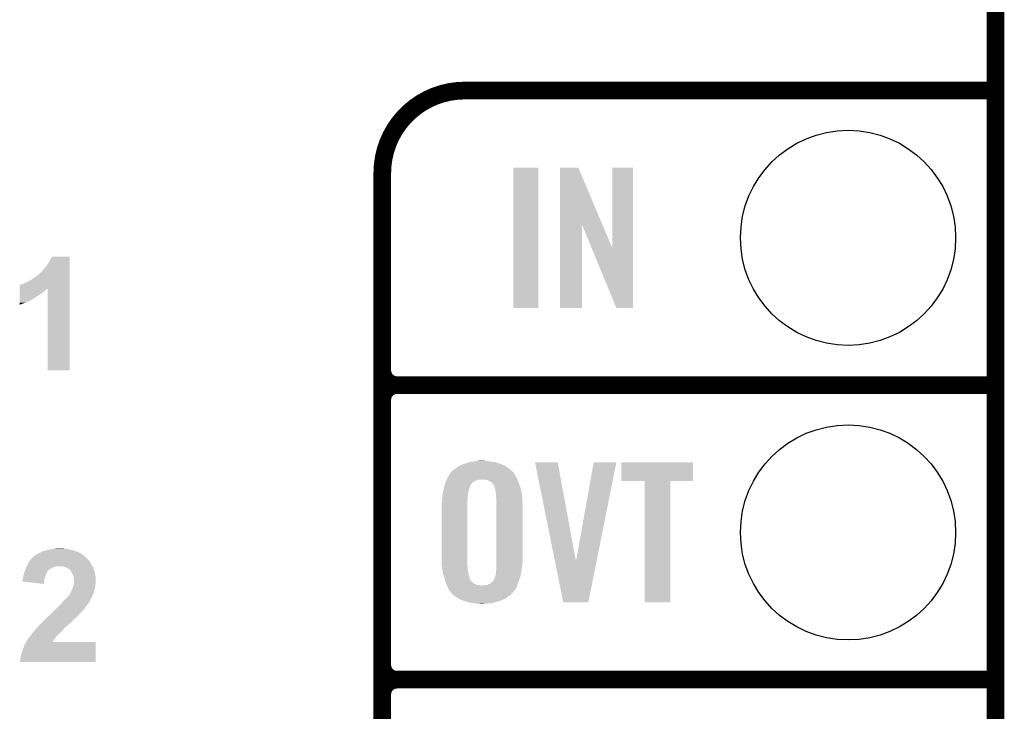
# Model space of a CAD drawing. Extents: x -1.3 to 24.2, y -3.9 to 39.2.
# Tile 19 of 26: x 15.7 to 24.2, y 13.7 to 19.7. Entities that reach past the tile are written whole.
import ezdxf

# ---------------------------------------------------------------- set-up
doc = ezdxf.new("R2010")
doc.units = 0
doc.layers.get('0').update_dxf_attribs({"linetype": 'CONTINUOUS'})
for name, color, linetype in [('SOLIDSWITCH_10_CLICK_V101_GKO', 5, 'CONTINUOUS'), ('SOLIDSWITCH_10_CLICK_V101_GTO', 14, 'CONTINUOUS'), ('SOLIDSWITCH_10_CLICK_V101_GTS', 12, 'CONTINUOUS')]:
    doc.layers.add(name, color=color, linetype=linetype)

# ---------------------------------------------------------------- blocks, each defined once
blk = doc.blocks.new('ROUND_30')
blk.add_circle((0, 0), 0.9271)

msp = doc.modelspace()

# ---------------------------------------------------------------- linework, layer by layer
at = {"layer": 'SOLIDSWITCH_10_CLICK_V101_GKO', "const_width": 0.1524}
msp.add_lwpolyline([(24.13, -1.27), (24.13, 36.83)], dxfattribs=at)
at = {"layer": 'SOLIDSWITCH_10_CLICK_V101_GTO', "const_width": 0.1524}
for points in [[(19.558, 19.05, 0.4142136), (18.8468, 18.3388)], [(18.8468, 16.637, 0.4142136), (18.9738, 16.51)], [(18.9738, 16.51, 0.4142136), (18.8468, 16.383)], [(18.9738, 16.51, 0.4142136), (18.8468, 16.383)], [(18.8468, 14.097, 0.4142136), (18.9738, 13.97)], [(18.9738, 13.97, 0.4142136), (18.8468, 13.843)], [(18.9738, 13.97, 0.4142136), (18.8468, 13.843)]]:
    msp.add_lwpolyline(points, format="xyb", dxfattribs=at)
for points in [[(19.558, 19.05), (24.13, 19.05)], [(18.8468, -0.5588), (18.8468, 18.3388)], [(18.9738, 16.51), (24.13, 16.51)], [(18.9738, 16.51), (24.13, 16.51)], [(18.8468, 14.097), (18.8468, 16.383)], [(18.9738, 13.97), (24.13, 13.97)], [(18.9738, 13.97), (24.13, 13.97)], [(18.8468, 11.557), (18.8468, 13.843)]]:
    msp.add_lwpolyline(points, dxfattribs=at)
at = {"layer": 'SOLIDSWITCH_10_CLICK_V101_GTO'}
for points in [[(19.97456, 17.175504), (19.974582, 18.384496), (20.190436, 17.175504), (20.19046, 18.384496)], [(19.974582, 18.384496), (19.974584, 18.38452), (20.19046, 18.384496), (19.974584, 18.38452)], [(20.378434, 17.896718), (20.378442, 18.384504), (20.742176, 17.896718), (20.535904, 18.384504)], [(20.378442, 18.384504), (20.378444, 18.38452), (20.535904, 18.384504), (20.378444, 18.38452)], [(20.828, 17.693758), (20.828022, 18.384496), (21.008326, 17.693758), (21.00834, 18.384496)], [(20.828022, 18.384496), (20.828024, 18.38452), (21.00834, 18.384496), (20.828024, 18.38452)], [(20.37842, 17.175504), (20.378434, 17.896718), (20.566356, 17.175504), (20.56638, 17.896718)], [(20.65001, 17.693758), (20.56638, 17.896718), (20.828, 17.693758), (20.742176, 17.896718)], [(20.863556, 17.175496), (20.65001, 17.693758), (21.008316, 17.175496), (21.008326, 17.693758)], [(15.966442, 17.55648), (15.98422, 17.58696), (16.151858, 17.55648), (16.151858, 17.58696)], [(15.98422, 17.58696), (15.999462, 17.617416), (16.151858, 17.58696), (16.15186, 17.617416)], [(15.999462, 17.617416), (15.999476, 17.61744), (16.15186, 17.617416), (15.999476, 17.61744)], [(15.895322, 17.472662), (15.91056, 17.4879), (16.151856, 17.472662), (16.151856, 17.4879)], [(15.91056, 17.4879), (15.9258, 17.50568), (16.151856, 17.4879), (16.151856, 17.50568)], [(15.9258, 17.50568), (15.946118, 17.528538), (16.151856, 17.50568), (16.151856, 17.528538)], [(15.946118, 17.528538), (15.966442, 17.55648), (16.151856, 17.528538), (16.151858, 17.55648)], [(15.75054, 17.38376), (15.76832, 17.39138), (16.151854, 17.38376), (16.151854, 17.39138)], [(15.76832, 17.39138), (15.793722, 17.40154), (16.151854, 17.39138), (16.151854, 17.40154)], [(15.793722, 17.40154), (15.81912, 17.416778), (16.151854, 17.40154), (16.151854, 17.416778)], [(15.81912, 17.416778), (15.8496, 17.4371), (16.151854, 17.416778), (16.151854, 17.4371)], [(15.8496, 17.4371), (15.88008, 17.459962), (16.151854, 17.4371), (16.151856, 17.459962)], [(15.88008, 17.459962), (15.882624, 17.4625), (16.151856, 17.459962), (16.151856, 17.4625)], [(15.882624, 17.4625), (15.885166, 17.462516), (16.151856, 17.4625), (16.151856, 17.462516)], [(15.885166, 17.462516), (15.887704, 17.467578), (16.151856, 17.462516), (16.151856, 17.467578)], [(15.887704, 17.467578), (15.895322, 17.472662), (16.151856, 17.467578), (16.151856, 17.472662)], [(15.722612, 17.29994), (15.722616, 17.32026), (15.91056, 17.29994), (15.93596, 17.32026)], [(15.722616, 17.32788), (15.722618, 17.335498), (15.946118, 17.32788), (15.953742, 17.335498)], [(15.722616, 17.32026), (15.722616, 17.32788), (15.93596, 17.32026), (15.946118, 17.32788)], [(15.722618, 17.343082), (15.722624, 17.37106), (16.151852, 17.343082), (16.151852, 17.37106)], [(15.722618, 17.338038), (15.722618, 17.343082), (15.958816, 17.338038), (15.963858, 17.343082)], [(15.722618, 17.335498), (15.722618, 17.338038), (15.953742, 17.335498), (15.958816, 17.338038)], [(15.722624, 17.37106), (15.72514, 17.371084), (16.151852, 17.37106), (16.151852, 17.371084)], [(15.72514, 17.371084), (15.725164, 17.3736), (16.151852, 17.371084), (16.151854, 17.3736)], [(15.725164, 17.3736), (15.730224, 17.373602), (16.151854, 17.3736), (16.151854, 17.373602)], [(15.730224, 17.373602), (15.75054, 17.38376), (16.151854, 17.373602), (16.151854, 17.38376)], [(15.9639, 16.637024), (15.963858, 17.343082), (16.151836, 16.637024), (16.151852, 17.343082)], [(15.722602, 17.2212), (15.722606, 17.254222), (15.773398, 17.2212), (15.83944, 17.254222)], [(15.722606, 17.254222), (15.722608, 17.26692), (15.83944, 17.254222), (15.85976, 17.26692)], [(15.722608, 17.26692), (15.72261, 17.27962), (15.85976, 17.26692), (15.877538, 17.27962)], [(15.72261, 17.27962), (15.722612, 17.289782), (15.877538, 17.27962), (15.895322, 17.289782)], [(15.722612, 17.289782), (15.722612, 17.29994), (15.895322, 17.289782), (15.91056, 17.29994)], [(15.7226, 17.203452), (15.722602, 17.2212), (15.7226, 17.203452), (15.773398, 17.2212)], [(20.190436, 17.17548), (19.97456, 17.175504), (20.190436, 17.17548), (20.190436, 17.175504)], [(20.566356, 17.17548), (20.37842, 17.175504), (20.566356, 17.17548), (20.566356, 17.175504)], [(21.008316, 17.17548), (20.863556, 17.175496), (21.008316, 17.17548), (21.008316, 17.175496)], [(16.151836, 16.637), (15.9639, 16.637024), (16.151836, 16.637), (16.151836, 16.637024)], [(19.453866, 15.775942), (19.47418, 15.78864), (19.95678, 15.775942), (19.941966, 15.78864)], [(19.47418, 15.78864), (19.47799, 15.79118), (19.941966, 15.78864), (19.939002, 15.79118)], [(19.47799, 15.79118), (19.504662, 15.80896), (19.939002, 15.79118), (19.910552, 15.80896)], [(19.504662, 15.80896), (19.519898, 15.816578), (19.910552, 15.80896), (19.89836, 15.816578)], [(19.519898, 15.816578), (19.540222, 15.82674), (19.89836, 15.816578), (19.873686, 15.82674)], [(19.540222, 15.82674), (19.563084, 15.83436), (19.873686, 15.82674), (19.855182, 15.83436)], [(19.563084, 15.83436), (19.58594, 15.841978), (19.855182, 15.83436), (19.829282, 15.841978)], [(19.58594, 15.841978), (19.60457, 15.84706), (19.829282, 15.841978), (19.812002, 15.84706)], [(19.60457, 15.84706), (19.613882, 15.8496), (19.812002, 15.84706), (19.791682, 15.8496)], [(19.613882, 15.8496), (19.64182, 15.85214), (19.791682, 15.8496), (19.77136, 15.85214)], [(19.64182, 15.85214), (19.65833, 15.85468), (19.77136, 15.85214), (19.75358, 15.85468)], [(19.65833, 15.85468), (19.674842, 15.85722), (19.738342, 15.85468), (19.728182, 15.85722)], [(20.162548, 15.8445), (20.162544, 15.844516), (20.358104, 15.8445), (20.162544, 15.844516)], [(20.335136, 14.988672), (20.162548, 15.8445), (20.515604, 14.988672), (20.358104, 15.8445)], [(20.515604, 14.988672), (20.667994, 15.844492), (20.692736, 14.988672), (20.863556, 15.844492)], [(20.667994, 15.844492), (20.668, 15.84452), (20.863556, 15.844492), (20.668, 15.84452)], [(20.90674, 15.681984), (20.906762, 15.844496), (21.523936, 15.681984), (21.52396, 15.844496)], [(20.906762, 15.844496), (20.906764, 15.84452), (21.52396, 15.844496), (20.906764, 15.84452)], [(19.399984, 15.69212), (19.401188, 15.69466), (19.669762, 15.69212), (19.682462, 15.69466)], [(19.401188, 15.69466), (19.412016, 15.71752), (20.01139, 15.69466), (19.99996, 15.71752)], [(19.412016, 15.71752), (19.413222, 15.720062), (19.99996, 15.71752), (19.998548, 15.720062)], [(19.413222, 15.720062), (19.426766, 15.74038), (19.998548, 15.720062), (19.98726, 15.74038)], [(19.426766, 15.74038), (19.436922, 15.755614), (19.98726, 15.74038), (19.97964, 15.755614)], [(19.436922, 15.755614), (19.438618, 15.758158), (19.97964, 15.755614), (19.974564, 15.758158)], [(19.438618, 15.758158), (19.438622, 15.758162), (19.974564, 15.758158), (19.97456, 15.758162)], [(19.438622, 15.758162), (19.443702, 15.763242), (19.97456, 15.758162), (19.96948, 15.763242)], [(19.443702, 15.763242), (19.453864, 15.77594), (19.96948, 15.763242), (19.956782, 15.77594)], [(19.453864, 15.77594), (19.453866, 15.775942), (19.956782, 15.77594), (19.95678, 15.775942)], [(19.756122, 15.68958), (19.733262, 15.69466), (20.01393, 15.68958), (20.01139, 15.69466)], [(19.372312, 15.59814), (19.376054, 15.61592), (19.59102, 15.59814), (19.5961, 15.61592)], [(19.376054, 15.61592), (19.37766, 15.62354), (19.5961, 15.61592), (19.598638, 15.62354)], [(19.37766, 15.62354), (19.383676, 15.646404), (19.598638, 15.62354), (19.60626, 15.646404)], [(19.383676, 15.646404), (19.384344, 15.648944), (19.60626, 15.646404), (19.606264, 15.648944)], [(19.384344, 15.648944), (19.388354, 15.664182), (19.606264, 15.648944), (19.618962, 15.664182)], [(19.388354, 15.664182), (19.39036, 15.671802), (19.618962, 15.664182), (19.628106, 15.671802)], [(19.39036, 15.671802), (19.392766, 15.676882), (19.628106, 15.671802), (19.634204, 15.676882)], [(19.392766, 15.676882), (19.396374, 15.6845), (19.634204, 15.676882), (19.64944, 15.6845)], [(19.396374, 15.6845), (19.399984, 15.69212), (19.64944, 15.6845), (19.669762, 15.69212)], [(19.761206, 15.687038), (19.756122, 15.68958), (20.0152, 15.687038), (20.01393, 15.68958)], [(19.771358, 15.68196), (19.761206, 15.687038), (20.016994, 15.68196), (20.0152, 15.687038)], [(19.784062, 15.674338), (19.771358, 15.68196), (20.019684, 15.674338), (20.016994, 15.68196)], [(19.80438, 15.654014), (19.784062, 15.674338), (20.026858, 15.654014), (20.019684, 15.674338)], [(19.804382, 15.651476), (19.80438, 15.654014), (20.027752, 15.651476), (20.026858, 15.654014)], [(19.808192, 15.64386), (19.804382, 15.651476), (20.03044, 15.64386), (20.027752, 15.651476)], [(19.814542, 15.631158), (19.808192, 15.64386), (20.034452, 15.631158), (20.03044, 15.64386)], [(19.81962, 15.61084), (19.814542, 15.631158), (20.040868, 15.61084), (20.034452, 15.631158)], [(19.82231, 15.595598), (19.81962, 15.61084), (20.04568, 15.595598), (20.040868, 15.61084)], [(21.107376, 15.68196), (20.90674, 15.681984), (21.523936, 15.68196), (21.523936, 15.681984)], [(21.107378, 15.681936), (21.107376, 15.68196), (21.32838, 15.681936), (21.523936, 15.68196)], [(21.1074, 14.635504), (21.107378, 15.681936), (21.328356, 14.635504), (21.32838, 15.681936)], [(19.360196, 15.51686), (19.364006, 15.54734), (19.58086, 15.51686), (19.5834, 15.54734)], [(19.364006, 15.54734), (19.367182, 15.57274), (19.5834, 15.54734), (19.58594, 15.57274)], [(19.367182, 15.57274), (19.3675, 15.575278), (19.58594, 15.57274), (19.586446, 15.575278)], [(19.3675, 15.575278), (19.372312, 15.59814), (19.586446, 15.575278), (19.59102, 15.59814)], [(19.82724, 15.567658), (19.82231, 15.595598), (20.049326, 15.567658), (20.04568, 15.595598)], [(19.82724, 15.547338), (19.82724, 15.567658), (20.051976, 15.547338), (20.049326, 15.567658)], [(19.828934, 15.53718), (19.82724, 15.547338), (20.0533, 15.53718), (20.051976, 15.547338)], [(19.82978, 15.532098), (19.828934, 15.53718), (20.05349, 15.532098), (20.0533, 15.53718)], [(19.82978, 15.4686), (19.82978, 15.532098), (20.05584, 15.4686), (20.05349, 15.532098)], [(19.35734, 15.486382), (19.35988, 15.501622), (19.58086, 15.486382), (19.58086, 15.501622)], [(19.35734, 15.01394), (19.35734, 15.486382), (19.58086, 15.01394), (19.58086, 15.486382)], [(19.35988, 15.51432), (19.360196, 15.51686), (19.58086, 15.51432), (19.58086, 15.51686)], [(19.35988, 15.501622), (19.35988, 15.51432), (19.58086, 15.501622), (19.58086, 15.51432)], [(19.82978, 14.996158), (19.82978, 15.4686), (20.05584, 14.996158), (20.05584, 15.4686)], [(16.022318, 15.1003), (16.045182, 15.10284), (16.103602, 15.1003), (16.090898, 15.10284)], [(15.819122, 15.008862), (15.826742, 15.016482), (16.30934, 15.008862), (16.301722, 15.016482)], [(15.826742, 15.016482), (15.831816, 15.021556), (16.301722, 15.016482), (16.299182, 15.021556)], [(15.831816, 15.021556), (15.834356, 15.024094), (16.299182, 15.021556), (16.296646, 15.024094)], [(15.834356, 15.024094), (15.834362, 15.0241), (16.296646, 15.024094), (16.294104, 15.0241)], [(15.834362, 15.0241), (15.847064, 15.0368), (16.294104, 15.0241), (16.281402, 15.0368)], [(15.847064, 15.0368), (15.849606, 15.036806), (16.281402, 15.0368), (16.281396, 15.036806)], [(15.849606, 15.036806), (15.852138, 15.039338), (16.281396, 15.036806), (16.278862, 15.039338)], [(15.852138, 15.039338), (15.852144, 15.039342), (16.278862, 15.039338), (16.278858, 15.039342)], [(15.852144, 15.039342), (15.857218, 15.041882), (16.278858, 15.039342), (16.275302, 15.041882)], [(15.857218, 15.041882), (15.862304, 15.046962), (16.275302, 15.041882), (16.268192, 15.046962)], [(15.862304, 15.046962), (15.872458, 15.05204), (16.268192, 15.046962), (16.261082, 15.05204)], [(15.872458, 15.05204), (15.882618, 15.05712), (16.261082, 15.05204), (16.252192, 15.05712)], [(15.882618, 15.05712), (15.891082, 15.0622), (16.252192, 15.05712), (16.243302, 15.0622)], [(15.891082, 15.0622), (15.895316, 15.06474), (16.243302, 15.0622), (16.237376, 15.06474)], [(15.895316, 15.06474), (15.90802, 15.06982), (16.237376, 15.06474), (16.22552, 15.06982)], [(15.90802, 15.06982), (15.923262, 15.077442), (16.22552, 15.06982), (16.206464, 15.077442)], [(15.923262, 15.077442), (15.94992, 15.085058), (16.206464, 15.077442), (16.187422, 15.085058)], [(15.94992, 15.085058), (15.9766, 15.09268), (16.187422, 15.085058), (16.151858, 15.09268)], [(15.9766, 15.09268), (16.007078, 15.09776), (16.151858, 15.09268), (16.134082, 15.09776)], [(16.007078, 15.09776), (16.022318, 15.1003), (16.134082, 15.09776), (16.118842, 15.1003)], [(15.774124, 14.92504), (15.77848, 14.9352), (15.984224, 14.92504), (16.00454, 14.9352)], [(15.77848, 14.9352), (15.780512, 14.94028), (16.00454, 14.9352), (16.0147, 14.94028)], [(15.780512, 14.94028), (15.782542, 14.945358), (16.0147, 14.94028), (16.02994, 14.945358)], [(15.782542, 14.945358), (15.78356, 14.9479), (16.02994, 14.945358), (16.042638, 14.9479)], [(15.78356, 14.9479), (15.792704, 14.97076), (16.34975, 14.9479), (16.33728, 14.97076)], [(15.792704, 14.97076), (15.793722, 14.973302), (16.33728, 14.97076), (16.335756, 14.973302)], [(15.793722, 14.973302), (15.800976, 14.983458), (16.335756, 14.973302), (16.329662, 14.983458)], [(15.800976, 14.983458), (15.81549, 15.003778), (16.329662, 14.983458), (16.31442, 15.003778)], [(15.81549, 15.003778), (15.819122, 15.008862), (16.31442, 15.003778), (16.30934, 15.008862)], [(16.1036, 14.94282), (16.085818, 14.9479), (16.35252, 14.94282), (16.34975, 14.9479)], [(16.134076, 14.93266), (16.1036, 14.94282), (16.356428, 14.93266), (16.35252, 14.94282)], [(16.141702, 14.925042), (16.134076, 14.93266), (16.35936, 14.925042), (16.356428, 14.93266)], [(19.359786, 14.947902), (19.35734, 15.01394), (19.58086, 14.947902), (19.58086, 15.01394)], [(19.35988, 14.945362), (19.359786, 14.947902), (19.581284, 14.945362), (19.58086, 14.947902)], [(19.361998, 14.932662), (19.35988, 14.945362), (19.5834, 14.932662), (19.581284, 14.945362)], [(19.365384, 14.912342), (19.361998, 14.932662), (19.5834, 14.912342), (19.5834, 14.932662)], [(19.82747, 14.907262), (19.82978, 14.93266), (20.04568, 14.907262), (20.048854, 14.93266)], [(19.82978, 14.983458), (19.82978, 14.996158), (20.0533, 14.983458), (20.05584, 14.996158)], [(19.82978, 14.96822), (19.82978, 14.983458), (20.0533, 14.96822), (20.0533, 14.983458)], [(19.82978, 14.93266), (19.82978, 14.96822), (20.048854, 14.93266), (20.0533, 14.96822)], [(20.406356, 14.6355), (20.335136, 14.988672), (20.622242, 14.6355), (20.692736, 14.988672)], [(15.75054, 14.848838), (15.750542, 14.853924), (15.9385, 14.848838), (15.940406, 14.853924)], [(15.75054, 14.841224), (15.75054, 14.848838), (15.936976, 14.841224), (15.9385, 14.848838)], [(15.750542, 14.853924), (15.75562, 14.866622), (15.940406, 14.853924), (15.945168, 14.866622)], [(15.75562, 14.866622), (15.756042, 14.86916), (15.945168, 14.866622), (15.94612, 14.86916)], [(15.756042, 14.86916), (15.75816, 14.881862), (15.94612, 14.86916), (15.950352, 14.881862)], [(15.75816, 14.881862), (15.758884, 14.884402), (15.950352, 14.881862), (15.9512, 14.884402)], [(15.758884, 14.884402), (15.762514, 14.897102), (15.9512, 14.884402), (15.95882, 14.897102)], [(15.762514, 14.897102), (15.76324, 14.899642), (15.95882, 14.897102), (15.96009, 14.899642)], [(15.76324, 14.899642), (15.766502, 14.907256), (15.96009, 14.899642), (15.963898, 14.907256)], [(15.766502, 14.907256), (15.768682, 14.912342), (15.963898, 14.907256), (15.968982, 14.912342)], [(15.768682, 14.912342), (15.774124, 14.92504), (15.968982, 14.912342), (15.984224, 14.92504)], [(16.151856, 14.919962), (16.141702, 14.925042), (16.361314, 14.919962), (16.35936, 14.925042)], [(16.156938, 14.914882), (16.151856, 14.919962), (16.363268, 14.914882), (16.361314, 14.919962)], [(16.160326, 14.909802), (16.156938, 14.914882), (16.36522, 14.909802), (16.363268, 14.914882)], [(16.172182, 14.892018), (16.160326, 14.909802), (16.3703, 14.892018), (16.36522, 14.909802)], [(16.177258, 14.884404), (16.172182, 14.892018), (16.371252, 14.884404), (16.3703, 14.892018)], [(16.181494, 14.8717), (16.177258, 14.884404), (16.37284, 14.8717), (16.371252, 14.884404)], [(16.187418, 14.85392), (16.181494, 14.8717), (16.377286, 14.85392), (16.37284, 14.8717)], [(16.187928, 14.851378), (16.187418, 14.85392), (16.37792, 14.851378), (16.377286, 14.85392)], [(16.18996, 14.841222), (16.187928, 14.851378), (16.37792, 14.841222), (16.37792, 14.851378)], [(19.37004, 14.8844), (19.365384, 14.912342), (19.589976, 14.8844), (19.5834, 14.912342)], [(19.374854, 14.86916), (19.37004, 14.8844), (19.59356, 14.86916), (19.589976, 14.8844)], [(19.382072, 14.846302), (19.374854, 14.86916), (19.59864, 14.846302), (19.59356, 14.86916)], [(19.38528, 14.83614), (19.382072, 14.846302), (19.602452, 14.83614), (19.59864, 14.846302)], [(19.80946, 14.836138), (19.81454, 14.8463), (20.028744, 14.836138), (20.03213, 14.8463)], [(19.81454, 14.8463), (19.817926, 14.85646), (20.03213, 14.8463), (20.035518, 14.85646)], [(19.817926, 14.85646), (19.81962, 14.86154), (20.035518, 14.85646), (20.036534, 14.86154)], [(19.81962, 14.86154), (19.8247, 14.879318), (20.036534, 14.86154), (20.04009, 14.879318)], [(19.8247, 14.879318), (19.82724, 14.90472), (20.04009, 14.879318), (20.04517, 14.90472)], [(19.82724, 14.90472), (19.82747, 14.907262), (20.04517, 14.90472), (20.04568, 14.907262)], [(15.74546, 14.82344), (15.745462, 14.828524), (15.93342, 14.82344), (15.934436, 14.828524)], [(15.74546, 14.815842), (15.74546, 14.82344), (15.932722, 14.815842), (15.93342, 14.82344)], [(15.930856, 14.795502), (15.74546, 14.815842), (15.930856, 14.795502), (15.932722, 14.815842)], [(15.745462, 14.828524), (15.75054, 14.841224), (15.934436, 14.828524), (15.936976, 14.841224)], [(16.17726, 14.7574), (16.18202, 14.7701), (16.369664, 14.7574), (16.37284, 14.7701)], [(16.18202, 14.7701), (16.184878, 14.777718), (16.37284, 14.7701), (16.373792, 14.777718)], [(16.184878, 14.777718), (16.188506, 14.79042), (16.373792, 14.777718), (16.37538, 14.79042)], [(16.188506, 14.79042), (16.18996, 14.795502), (16.37538, 14.79042), (16.376226, 14.795502)], [(16.18996, 14.805658), (16.18996, 14.841222), (16.37792, 14.805658), (16.37792, 14.841222)], [(16.18996, 14.795502), (16.18996, 14.805658), (16.376226, 14.795502), (16.37792, 14.805658)], [(19.388268, 14.825984), (19.38528, 14.83614), (19.60626, 14.825984), (19.602452, 14.83614)], [(19.389016, 14.82344), (19.388268, 14.825984), (19.608798, 14.82344), (19.60626, 14.825984)], [(19.390508, 14.818366), (19.389016, 14.82344), (19.611338, 14.818366), (19.608798, 14.82344)], [(19.392004, 14.813278), (19.390508, 14.818366), (19.61896, 14.813278), (19.611338, 14.818366)], [(19.394244, 14.805662), (19.392004, 14.813278), (19.631658, 14.805662), (19.61896, 14.813278)], [(19.397232, 14.795504), (19.394244, 14.805662), (19.64182, 14.795504), (19.631658, 14.805662)], [(19.397978, 14.792962), (19.397232, 14.795504), (19.648596, 14.792962), (19.64182, 14.795504)], [(19.40052, 14.787882), (19.397978, 14.792962), (19.662136, 14.787882), (19.648596, 14.792962)], [(19.40179, 14.78534), (19.40052, 14.787882), (19.68246, 14.78534), (19.662136, 14.787882)], [(19.40306, 14.7828), (19.40179, 14.78534), (19.70786, 14.7828), (19.68246, 14.78534)], [(19.41322, 14.76248), (19.40306, 14.7828), (20.002498, 14.76248), (20.009984, 14.7828)], [(19.413222, 14.762478), (19.41322, 14.76248), (20.002498, 14.762478), (20.002498, 14.76248)], [(19.425922, 14.739618), (19.413222, 14.762478), (19.98678, 14.739618), (20.002498, 14.762478)], [(19.720558, 14.7828), (19.733258, 14.78534), (20.009984, 14.7828), (20.01092, 14.78534)], [(19.748496, 14.78534), (19.778976, 14.800578), (20.01092, 14.78534), (20.016534, 14.800578)], [(19.778976, 14.800578), (19.791172, 14.81074), (20.016534, 14.800578), (20.02028, 14.81074)], [(19.791172, 14.81074), (19.794218, 14.813278), (20.02028, 14.81074), (20.021124, 14.813278)], [(19.794218, 14.813278), (19.804378, 14.825978), (20.021124, 14.813278), (20.025358, 14.825978)], [(19.804378, 14.825978), (19.806916, 14.828518), (20.025358, 14.825978), (20.026204, 14.828518)], [(19.806916, 14.828518), (19.80946, 14.836138), (20.026204, 14.828518), (20.028744, 14.836138)], [(16.126462, 14.673582), (16.132554, 14.681198), (16.33982, 14.673582), (16.344898, 14.681198)], [(16.132554, 14.681198), (16.13662, 14.68628), (16.344898, 14.681198), (16.34693, 14.68628)], [(16.13662, 14.68628), (16.144238, 14.6939), (16.34693, 14.68628), (16.34998, 14.6939)], [(16.144238, 14.6939), (16.14424, 14.693902), (16.34998, 14.6939), (16.34998, 14.693902)], [(16.14424, 14.693902), (16.14995, 14.701516), (16.34998, 14.693902), (16.35252, 14.701516)], [(16.14995, 14.701516), (16.151858, 14.70406), (16.35252, 14.701516), (16.355056, 14.70406)], [(16.151858, 14.70406), (16.15186, 14.704062), (16.355056, 14.70406), (16.355056, 14.704062)], [(16.15186, 14.704062), (16.151864, 14.706606), (16.355056, 14.704062), (16.355904, 14.706606)], [(16.151864, 14.706606), (16.15694, 14.71422), (16.355904, 14.706606), (16.358442, 14.71422)], [(16.15694, 14.71422), (16.16456, 14.72438), (16.358442, 14.71422), (16.36183, 14.72438)], [(16.16456, 14.72438), (16.165406, 14.72692), (16.36183, 14.72438), (16.362678, 14.72692)], [(16.165406, 14.72692), (16.16964, 14.739618), (16.362678, 14.72692), (16.3655, 14.739618)], [(16.16964, 14.739618), (16.173994, 14.74978), (16.3655, 14.739618), (16.36776, 14.74978)], [(16.173994, 14.74978), (16.17726, 14.7574), (16.36776, 14.74978), (16.369664, 14.7574)], [(19.43608, 14.72438), (19.425922, 14.739618), (19.976304, 14.72438), (19.98678, 14.739618)], [(19.438622, 14.72184), (19.43608, 14.72438), (19.974558, 14.72184), (19.976304, 14.72438)], [(19.438624, 14.721838), (19.438622, 14.72184), (19.974558, 14.721838), (19.974558, 14.72184)], [(19.453858, 14.70406), (19.438624, 14.721838), (19.95678, 14.70406), (19.974558, 14.721838)], [(19.470796, 14.69136), (19.453858, 14.70406), (19.939, 14.69136), (19.95678, 14.70406)], [(19.474182, 14.68882), (19.470796, 14.69136), (19.935506, 14.68882), (19.939, 14.69136)], [(19.502632, 14.67104), (19.474182, 14.68882), (19.911058, 14.67104), (19.935506, 14.68882)], [(16.035018, 14.579598), (16.06042, 14.605), (16.278858, 14.579598), (16.29664, 14.605)], [(16.06042, 14.605), (16.06296, 14.60754), (16.29664, 14.605), (16.298614, 14.60754)], [(16.06296, 14.60754), (16.081432, 14.62786), (16.298614, 14.60754), (16.31442, 14.62786)], [(16.081432, 14.62786), (16.08836, 14.63548), (16.31442, 14.62786), (16.31918, 14.63548)], [(16.08836, 14.63548), (16.10106, 14.64818), (16.31918, 14.63548), (16.327118, 14.64818)], [(16.10106, 14.64818), (16.118842, 14.665962), (16.327118, 14.64818), (16.33474, 14.665962)], [(16.118842, 14.665962), (16.126462, 14.673582), (16.33474, 14.665962), (16.33982, 14.673582)], [(19.51482, 14.663422), (19.502632, 14.67104), (19.894732, 14.663422), (19.911058, 14.67104)], [(19.540948, 14.65326), (19.51482, 14.663422), (19.872958, 14.65326), (19.894732, 14.663422)], [(19.56054, 14.64564), (19.540948, 14.65326), (19.850098, 14.64564), (19.872958, 14.65326)], [(19.587972, 14.63802), (19.56054, 14.64564), (19.82724, 14.63802), (19.850098, 14.64564)], [(19.606258, 14.63294), (19.587972, 14.63802), (19.7993, 14.63294), (19.82724, 14.63802)], [(19.64436, 14.62786), (19.606258, 14.63294), (19.771362, 14.62786), (19.7993, 14.63294)], [(19.66214, 14.62532), (19.64436, 14.62786), (19.74088, 14.62532), (19.771362, 14.62786)], [(19.690078, 14.62278), (19.677378, 14.62532), (19.707862, 14.62278), (19.74088, 14.62532)], [(20.62224, 14.63548), (20.406356, 14.6355), (20.62224, 14.63548), (20.622242, 14.6355)], [(21.328356, 14.63548), (21.1074, 14.635504), (21.328356, 14.63548), (21.328356, 14.635504)], [(15.938498, 14.48562), (15.961358, 14.50848), (16.18742, 14.48562), (16.21282, 14.50848)], [(15.961358, 14.50848), (15.96898, 14.5161), (16.21282, 14.50848), (16.219592, 14.5161)], [(15.96898, 14.5161), (15.98574, 14.53134), (16.219592, 14.5161), (16.23314, 14.53134)], [(15.98574, 14.53134), (15.99692, 14.541504), (16.23314, 14.53134), (16.243302, 14.541504)], [(15.99692, 14.541504), (15.996926, 14.544046), (16.243302, 14.541504), (16.245844, 14.544046)], [(15.996926, 14.544046), (16.0147, 14.56182), (16.245844, 14.544046), (16.263618, 14.56182)], [(16.0147, 14.56182), (16.014702, 14.561822), (16.263618, 14.56182), (16.263618, 14.561822)], [(16.014702, 14.561822), (16.027396, 14.571978), (16.263618, 14.561822), (16.27124, 14.571978)], [(16.027396, 14.571978), (16.0274, 14.57198), (16.27124, 14.571978), (16.27124, 14.57198)], [(16.0274, 14.57198), (16.035018, 14.579598), (16.27124, 14.57198), (16.278858, 14.579598)], [(15.85976, 14.40434), (15.877538, 14.42466), (16.10106, 14.40434), (16.12138, 14.42466)], [(15.877538, 14.42466), (15.88262, 14.429742), (16.12138, 14.42466), (16.126462, 14.429742)], [(15.88262, 14.429742), (15.895318, 14.44244), (16.126462, 14.429742), (16.1417, 14.44244)], [(15.895318, 14.44244), (15.9004, 14.447522), (16.1417, 14.44244), (16.149316, 14.447522)], [(15.9004, 14.447522), (15.905474, 14.452596), (16.149316, 14.447522), (16.151858, 14.452596)], [(15.905474, 14.452596), (15.908012, 14.455134), (16.151858, 14.452596), (16.154394, 14.455134)], [(15.908012, 14.455134), (15.908018, 14.45514), (16.154394, 14.455134), (16.156936, 14.45514)], [(15.908018, 14.45514), (15.938498, 14.48562), (16.156936, 14.45514), (16.18742, 14.48562)], [(15.805782, 14.335758), (15.8115, 14.34338), (16.035018, 14.335758), (16.0401, 14.34338)], [(15.8115, 14.34338), (15.813526, 14.345914), (16.0401, 14.34338), (16.042634, 14.345914)], [(15.813526, 14.345914), (15.813532, 14.34592), (16.042634, 14.345914), (16.04517, 14.34592)], [(15.813532, 14.34592), (15.819628, 14.35354), (16.04517, 14.34592), (16.05026, 14.35354)], [(15.819628, 14.35354), (15.82166, 14.35608), (16.05026, 14.35354), (16.052798, 14.35608)], [(15.82166, 14.35608), (15.823354, 14.358622), (16.052798, 14.35608), (16.05534, 14.358622)], [(15.823354, 14.358622), (15.83182, 14.37132), (16.05534, 14.358622), (16.070158, 14.37132)], [(15.83182, 14.37132), (15.833934, 14.373858), (16.070158, 14.37132), (16.07312, 14.373858)], [(15.833934, 14.373858), (15.84452, 14.38656), (16.07312, 14.373858), (16.084232, 14.38656)], [(15.84452, 14.38656), (15.85105, 14.39418), (16.084232, 14.38656), (16.0909, 14.39418)], [(15.85105, 14.39418), (15.85976, 14.40434), (16.0909, 14.39418), (16.10106, 14.40434)], [(15.75308, 14.241778), (15.76832, 14.27734), (16.377912, 14.241778), (16.377916, 14.27734)], [(15.76832, 14.27734), (15.778676, 14.295096), (16.377916, 14.27734), (16.37792, 14.295096)], [(15.778676, 14.295096), (15.77869, 14.29512), (16.37792, 14.295096), (16.00712, 14.29512)], [(15.77869, 14.29512), (15.7861, 14.307822), (16.00712, 14.29512), (16.013444, 14.307822)], [(15.7861, 14.307822), (15.786106, 14.310366), (16.013444, 14.307822), (16.014712, 14.310366)], [(15.786106, 14.310366), (15.788642, 14.312904), (16.014712, 14.310366), (16.015976, 14.312904)], [(15.788642, 14.312904), (15.789908, 14.315436), (16.015976, 14.312904), (16.017238, 14.315436)], [(15.789908, 14.315436), (15.791182, 14.317978), (16.017238, 14.315436), (16.019356, 14.317978)], [(15.791182, 14.317978), (15.79626, 14.323062), (16.019356, 14.317978), (16.023592, 14.323062)], [(15.79626, 14.323062), (15.801974, 14.33068), (16.023592, 14.323062), (16.02994, 14.33068)], [(15.801974, 14.33068), (15.805782, 14.335758), (16.02994, 14.33068), (16.035018, 14.335758)], [(15.72768, 14.157962), (15.732762, 14.18336), (16.3779, 14.157962), (16.377904, 14.18336)], [(15.732762, 14.18336), (15.74292, 14.2113), (16.377904, 14.18336), (16.377908, 14.2113)], [(15.74292, 14.2113), (15.75308, 14.241778), (16.377908, 14.2113), (16.377912, 14.241778)], [(15.7226, 14.122424), (15.722602, 14.127484), (16.377896, 14.122424), (16.377896, 14.127484)], [(16.377896, 14.1224), (15.7226, 14.122424), (16.377896, 14.1224), (16.377896, 14.122424)], [(15.722602, 14.127484), (15.72514, 14.132564), (16.377896, 14.127484), (16.377896, 14.132564)], [(15.72514, 14.132564), (15.725142, 14.140182), (16.377896, 14.132564), (16.377898, 14.140182)], [(15.725142, 14.140182), (15.72768, 14.147804), (16.377898, 14.140182), (16.377898, 14.147804)], [(15.72768, 14.147804), (15.72768, 14.157962), (16.377898, 14.147804), (16.3779, 14.157962)]]:
    msp.add_solid(points, dxfattribs=at)

# ---------------------------------------------------------------- block references
at = {"layer": 'SOLIDSWITCH_10_CLICK_V101_GTS'}
for p in [(22.86, 17.78), (22.86, 15.24)]:
    msp.add_blockref('ROUND_30', p, dxfattribs=at)

doc.saveas('drawing.dxf')
